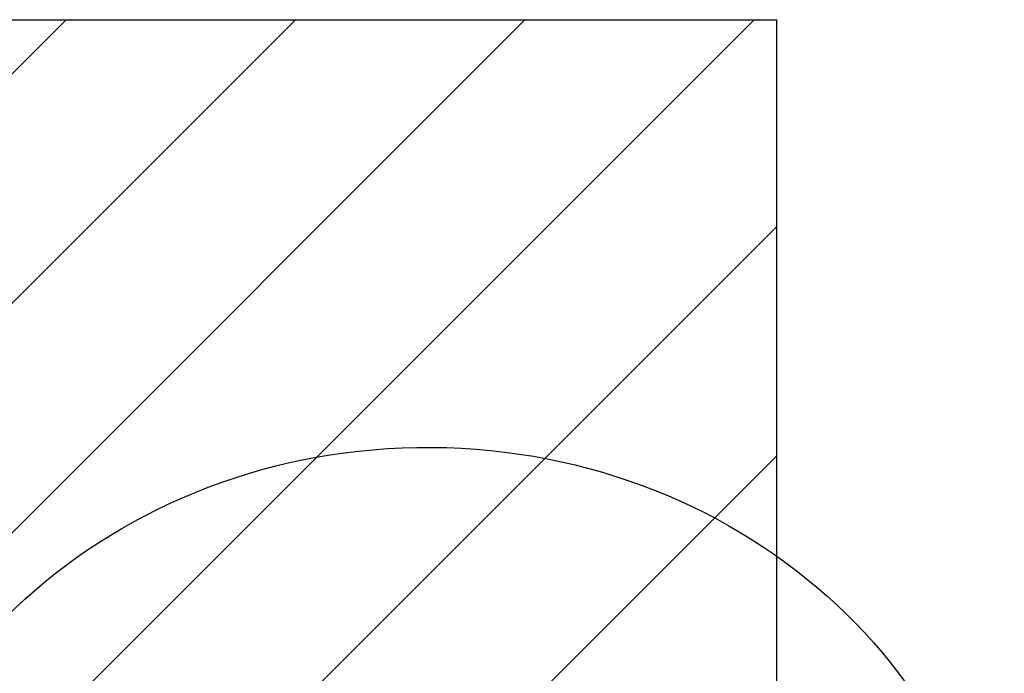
# Model space of a CAD drawing. Header units: inches. Extents: x 170 to 312, y 215 to 248.
# Tile 124 of 256: x 200.84 to 201.599, y 219.434 to 219.938. Entities that reach past the tile are written whole.
import ezdxf

# ---------------------------------------------------------------- set-up
doc = ezdxf.new("R2010")
doc.units = ezdxf.units.IN
doc.header["$LTSCALE"] = 0.25
doc.header["$MEASUREMENT"] = 0
for name, color, linetype in [('ANNOTATIONS', 1, 'Continuous'), ('DETAILS', 4, 'Continuous'), ('STANDARD MOTOR RH', 7, 'Continuous')]:
    doc.layers.add(name, color=color, linetype=linetype)
doc.styles.add('ARIAL', font='arial.ttf', dxfattribs={"height": 0.09375})
doc.dimstyles.new('STANDARD$0', dxfattribs={"dimtxt": 0.09375, "dimasz": 0.09375, "dimexe": 0.03125, "dimexo": 0.046875, "dimgap": 0.09, "dimtad": 0, "dimtih": 1, "dimtoh": 1, "dimdec": 4, "dimzin": 0, "dimdsep": 46, "dimtxsty": 'ARIAL', "dimcen": 0.09, "dimadec": 0, "dimazin": 0, "dimtfac": 1, "dimtdec": 4, "dimtofl": 0, "dimtmove": 0, "dimatfit": 1, "dimfxl": 1, "dimtolj": 1, "dimtzin": 0, "dimarcsym": 0})

# ---------------------------------------------------------------- blocks, each defined once
blk = doc.blocks.new('*D263')
at = {"layer": 'ANNOTATIONS', "color": 0, "lineweight": -2, "transparency": 16777216}
for p, q in [((200.40105, 219.51611), (200.40105, 219.60986)), ((200.90245, 219.42236), (200.35418, 219.42236)), ((200.8894, 218.96822), (200.35418, 218.96822)), ((200.40105, 218.87447), (200.40105, 218.78072))]:
    blk.add_line(p, q, dxfattribs=at)
at = {"layer": 'ANNOTATIONS', "color": 0, "transparency": 16777216}
for points in [[(200.38543, 219.51611), (200.41668, 219.51611), (200.40105, 219.42236)], [(200.38543, 218.87447), (200.41668, 218.87447), (200.40105, 218.96822)]]:
    blk.add_solid(points, dxfattribs=at)
at = {"layer": 'defpoints', "color": 0, "transparency": 16777216}
for p in [(200.94933, 219.42236), (200.40105, 218.96822), (200.93627, 218.96822)]:
    blk.add_point(p, dxfattribs=at)
at = {"layer": 'ANNOTATIONS', "color": 0, "transparency": 16777216, "insert": (200.40105, 219.24072), "char_height": 0.09375, "attachment_point": 5, "style": 'ARIAL'}
blk.add_mtext('\\A1;7 7/32"', dxfattribs=at)

msp = doc.modelspace()

# ---------------------------------------------------------------- hatches: boundary and pattern name
at = {"layer": 'STANDARD MOTOR RH'}
h = msp.add_hatch(dxfattribs=at)
h.set_pattern_fill('ANSI31', color=256, style=0)
h.set_pattern_definition([(45, (24.98001, -31.61864), (-0.08838835, 0.08838835), [])])
h.paths.add_polyline_path([(201.42401, 219.93798), (200.73651, 219.93798), (200.73651, 219.70078), (200.67241, 219.70078), (200.81448, 219.65388), (200.73651, 219.65388), (200.73651, 219.42236), (201.42401, 219.42236), (201.42401, 219.58486)])

# ---------------------------------------------------------------- linework, layer by layer
at = {"layer": 'DETAILS'}
msp.add_ellipse((201.15523, 219.2015), major_axis=(0.4425, -0.00305), ratio=0.919729, dxfattribs=at)
at = {"layer": 'STANDARD MOTOR RH'}
for p in [(200.73651, 219.93798), (201.42401, 219.42236)]:
    msp.add_line(p, (201.42401, 219.93798), dxfattribs=at)

# ---------------------------------------------------------------- dimensions: what is measured, and where the dimension line sits
at = {"layer": 'ANNOTATIONS'}
dim = msp.add_linear_dim(base=(200.40105, 218.96822), p1=(200.94933, 219.42236), p2=(200.93627, 218.96822), angle=90, text='7 7/32"', dimstyle='STANDARD$0', override={"dimexe": 0.046875, "dimgap": 0.0625, "dimlunit": 4, "dimcen": 0.089844, "dimfxl": 0.18, "dimfrac": 2}, dxfattribs=at)
dim.commit()
dim.dimension.update_dxf_attribs({"geometry": '*D263', "text_midpoint": (200.40105, 219.24072), "dimtype": 160})

doc.saveas('drawing.dxf')
